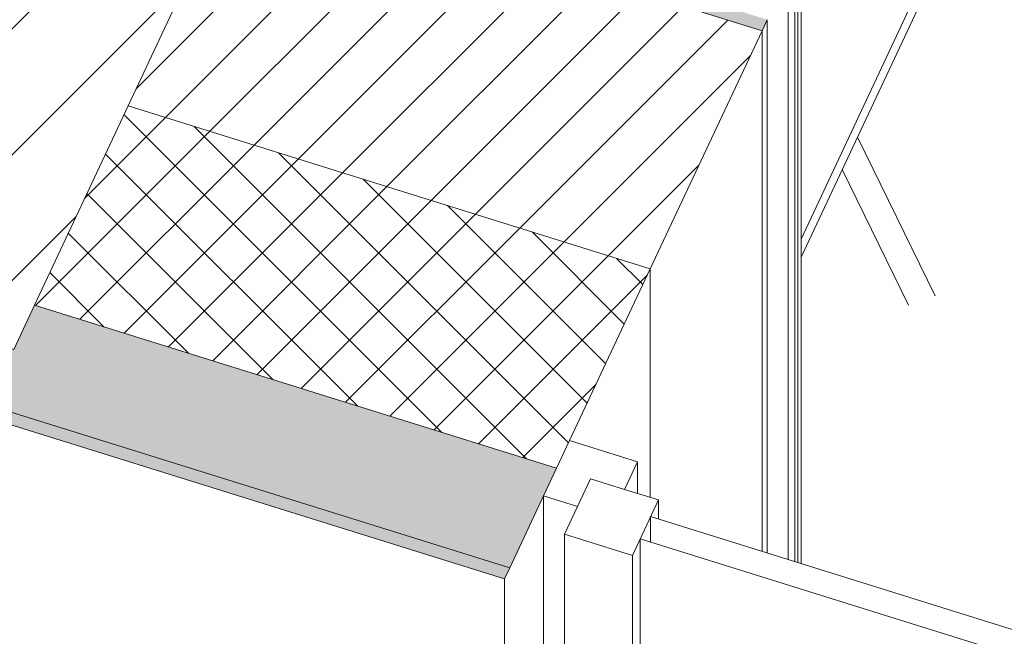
# Model space of a CAD drawing. Header units: millimetres. Extents: x -21126 to 28102, y -1237 to 9397.
# Tile 7 of 226: x -18972 to -18253, y 4939 to 5389. Entities that reach past the tile are written whole.
import ezdxf

# ---------------------------------------------------------------- set-up
doc = ezdxf.new("R2010")
doc.units = ezdxf.units.MM
doc.header["$MEASUREMENT"] = 0
doc.linetypes.add('Wipeout_Contour', pattern=[1000, 0, -1000])
for name, color, linetype in [('10_ESTR_Pilars', 7, 'Continuous'), ('12_FAÇ_Façana', 7, 'Continuous'), ('Nuevo_08_E_Envans secs', 7, 'Continuous'), ('Nuevo_09_EI_Mobiliari general', 7, 'Continuous'), ('Ventanas Archicad', 7, 'Continuous')]:
    doc.layers.add(name, color=color, linetype=linetype)
for name, color, linetype, lineweight in [('10_ESTR_Pilars_Pluma_Nº__28', 7, 'Continuous', 20), ('10_ESTR_Pilars_Pluma_Nº__42', 8, 'Continuous', 25), ('12_FAÇ_Façana_Pluma_Nº__2', 8, 'Continuous', 5), ('12_FAÇ_Façana_Pluma_Nº__47', 7, 'Continuous', 20), ('12_FAÇ_Façana_Pluma_Nº__7', 7, 'Continuous', 5), ('Nuevo_08_E_Envans secs_Pluma_Nº__47', 7, 'Continuous', 20), ('Nuevo_09_EI_Mobiliari general_Pluma_Nº__1', 7, 'Continuous', 5), ('Ventanas Archicad_Pluma_Nº__1', 7, 'Continuous', 5)]:
    doc.layers.add(name, color=color, linetype=linetype, lineweight=lineweight)
for name, color, linetype, lineweight, true_color in [('12_FAÇ_Façana_Pluma_Nº__102', 7, 'Continuous', 5, 0xcccccc), ('12_FAÇ_Façana_Pluma_Nº__174', 7, 'Continuous', 13, 0xe4ad2c), ('12_FAÇ_Façana_Pluma_Nº__176', 7, 'Continuous', 15, 0x93a0c6)]:
    doc.layers.add(name, color=color, linetype=linetype, lineweight=lineweight, true_color=true_color)

# ---------------------------------------------------------------- blocks, each defined once
blk = doc.blocks.new('Elem Sección_12_1')
at = {"color": 254, "linetype": 'Wipeout_Contour', "lineweight": 0, "ltscale": 79584.155673}
blk.add_wipeout([(-18976.51, 5148.03), (-18807.59, 5507.82), (-19315.79, 5666.54), (-19484.71, 5306.74)], dxfattribs=at).dxf.layer = '10_ESTR_Pilars'
at = {"layer": '10_ESTR_Pilars_Pluma_Nº__42', "linetype": 'Continuous', "lineweight": 25}
h = blk.add_hatch(dxfattribs=at)
h.set_pattern_fill('00_GCT_trama_45º_e1_400__05', color=8, style=0, pattern_type=2)
h.set_pattern_definition([(45, (0, 0), (-45.96194, 45.96194), [])])
h.paths.add_polyline_path([(-18976.51, 5148.03), (-18807.59, 5507.82), (-19315.79, 5666.54), (-19484.71, 5306.74)])
at = {"layer": '10_ESTR_Pilars_Pluma_Nº__28', "color": 7, "linetype": 'Continuous', "lineweight": 20}
for p, q in [((-19315.79, 5666.54), (-18807.59, 5507.82)), ((-19484.71, 5306.74), (-18976.51, 5148.03))]:
    blk.add_line(p, q, dxfattribs=at)
at = {"layer": '10_ESTR_Pilars_Pluma_Nº__28', "color": 7, "linetype": 'Continuous', "lineweight": 20, "flags": 128}
for points in [[(-19315.79, 5666.54), (-19465.73, 5347.17), (-19484.71, 5306.74)], [(-18807.59, 5507.82), (-18811.38, 5499.74), (-18893, 5325.9), (-18961.32, 5180.37), (-18976.51, 5148.03)]]:
    blk.add_lwpolyline(points, dxfattribs=at)
blk = doc.blocks.new('Elem Sección_27_1')
at = {"layer": '12_FAÇ_Façana_Pluma_Nº__102', "linetype": 'Continuous', "lineweight": 0, "true_color": 0xe5e5e5}
for points in [[(-18961.32, 5180.37), (-18976.51, 5148.03), (-19484.71, 5306.74), (-19503.69, 5266.31), (-18614.27, 4988.54), (-18580.11, 5061.31)], [(-19503.69, 5266.31), (-19507.49, 5258.23), (-18618.07, 4980.46), (-18614.27, 4988.54)]]:
    blk.add_hatch(color=254, dxfattribs=at).paths.add_polyline_path(points)
at = {"layer": '12_FAÇ_Façana_Pluma_Nº__174', "linetype": 'Continuous', "lineweight": 13, "true_color": 0xe4ad2c}
h = blk.add_hatch(dxfattribs=at)
h.set_pattern_fill('SATE_Aislamiento_0001', color=42, style=0, pattern_type=2)
h.set_pattern_definition([(45, (0, 0), (-21.213203, 21.213203), []), (135, (0, 0), (21.213203, 21.213203), [])])
h.paths.add_polyline_path([(-18511.78, 5206.85), (-18893, 5325.9), (-18961.32, 5180.37), (-18580.11, 5061.31)])
at = {"layer": '12_FAÇ_Façana_Pluma_Nº__176', "linetype": 'Continuous', "lineweight": 0, "true_color": 0x495063}
blk.add_hatch(color=251, dxfattribs=at).paths.add_polyline_path([(-18430.17, 5380.68), (-18426.37, 5388.77), (-18807.59, 5507.82), (-18811.38, 5499.74)])
at = {"layer": '12_FAÇ_Façana_Pluma_Nº__2', "linetype": 'Continuous', "lineweight": 5}
h = blk.add_hatch(dxfattribs=at)
h.set_pattern_fill('Ceramic_0001', color=8, style=0, pattern_type=2)
h.set_pattern_definition([(45, (0, 0), (-21.213203, 21.213203), [])])
h.paths.add_polyline_path([(-18511.78, 5206.85), (-18430.17, 5380.68), (-18811.38, 5499.74), (-18893, 5325.9)])
at = {"layer": '12_FAÇ_Façana_Pluma_Nº__47', "color": 7, "linetype": 'Continuous', "lineweight": 20}
for p, q in [((-18426.37, 5388.77), (-18426.37, 4999.39)), ((-18430.17, 5000.58), (-18430.17, 5380.68)), ((-18511.78, 5039.97), (-18511.78, 5206.85)), ((-18618.07, 4239.42), (-18618.07, 4980.46))]:
    blk.add_line(p, q, dxfattribs=at)
at = {"layer": '12_FAÇ_Façana_Pluma_Nº__7', "color": 7, "linetype": 'Continuous', "lineweight": 5}
for p, q in [((-18811.38, 5499.74), (-18430.17, 5380.68)), ((-18893, 5325.9), (-18511.78, 5206.85)), ((-19503.69, 5266.31), (-18614.27, 4988.54)), ((-19507.49, 5258.23), (-18618.07, 4980.46)), ((-18961.32, 5180.37), (-18580.11, 5061.31))]:
    blk.add_line(p, q, dxfattribs=at)
at = {"layer": '12_FAÇ_Façana_Pluma_Nº__7', "color": 7, "linetype": 'Continuous', "lineweight": 5, "flags": 128}
blk.add_lwpolyline([(-18426.37, 5388.77), (-18430.17, 5380.68), (-18511.78, 5206.85), (-18570.62, 5081.53), (-18580.11, 5061.31), (-18589.6, 5041.1), (-18614.27, 4988.54), (-18618.07, 4980.46)], dxfattribs=at)
blk = doc.blocks.new('Elem Sección_33_1')
at = {"layer": 'Ventanas Archicad', "linetype": 'Continuous', "lineweight": 0, "true_color": 0x000000}
h = blk.add_hatch(dxfattribs=at)
h.set_pattern_fill('Hormigón_en_Masa_0001', color=18, style=0, pattern_type=2)
h.set_pattern_definition([(0, (0, 0), (0, 779.423), [48.75, -401.25]), (0, (225, 389.7), (0, 779.423), [48.75, -401.25]), (60, (0, 0), (-675, 389.71), [48.75, -401.25]), (60, (450, 0), (-675, 389.71), [48.75, -401.25]), (120, (48.75, 0), (675, 389.71), [48.75, -401.25]), (120, (498.75, 0), (675, 389.71), [48.75, -401.25]), (0, (0, 75), (0, 150), [0, -150, 0, -225]), (45, (75, 75), (-106.066, 106.066), [0, -112.5, 0, -187.5])])
h.paths.add_polyline_path([(-18555.34, 5053.57), (-18574.31, 5013.15), (-18524.77, 4997.67), (-18505.79, 5038.1)])
at = {"layer": 'Ventanas Archicad_Pluma_Nº__1', "color": 7, "linetype": 'Continuous', "lineweight": 5}
for p, q in [((-18570.62, 5081.53), (-18521.07, 5066.05)), ((-18521.07, 5066.05), (-18530.56, 5045.84)), ((-18521.07, 5066.05), (-18521.07, 5042.87)), ((-18589.6, 4344.08), (-18589.6, 5041.1)), ((-18589.6, 5041.1), (-18564.83, 5033.36)), ((-18505.79, 5038.1), (-18524.77, 4997.67)), ((-18505.79, 5038.1), (-18505.79, 5024.19)), ((-18511.48, 5007.43), (-18511.48, 5025.97)), ((-17470.93, 4701), (-18511.48, 5025.97)), ((-18574.31, 4723.27), (-18574.31, 5013.15)), ((-18574.31, 5013.15), (-18524.77, 4997.67)), ((-18519.07, 4719.93), (-18519.07, 5009.8)), ((-18519.07, 5009.8), (-17478.52, 4684.83)), ((-18524.77, 4997.67), (-18524.77, 4707.8))]:
    blk.add_line(p, q, dxfattribs=at)
at = {"layer": 'Ventanas Archicad_Pluma_Nº__1', "color": 7, "linetype": 'Continuous', "lineweight": 5, "flags": 128}
for points in [[(-18555.34, 5053.57), (-18564.83, 5033.36), (-18574.31, 5013.15)], [(-18555.34, 5053.57), (-18530.56, 5045.84), (-18505.79, 5038.1)]]:
    blk.add_lwpolyline(points, dxfattribs=at)
blk = doc.blocks.new('Elem Sección_68_1')
at = {"layer": 'Nuevo_08_E_Envans secs_Pluma_Nº__47', "color": 7, "linetype": 'Continuous', "lineweight": 20}
for p, q in [((-18403.98, 5436.47), (-18403.98, 4992.4)), ((-18401.7, 5441.32), (-18401.7, 5228.47)), ((-18406.25, 5431.62), (-18406.25, 4993.11)), ((-18411.19, 4994.65), (-18411.19, 5421.11)), ((-18401.7, 5215.27), (-18401.7, 4991.69))]:
    blk.add_line(p, q, dxfattribs=at)
blk = doc.blocks.new('Elem Sección_87_1')
at = {"layer": 'Nuevo_09_EI_Mobiliari general_Pluma_Nº__1', "color": 7, "linetype": 'Continuous', "lineweight": 5}
for p, q in [((-18401.7, 5228.47), (-18287.82, 5471.03)), ((-18401.7, 5215.27), (-18287.82, 5457.83)), ((-18401.7, 5215.27), (-18401.7, 5228.47))]:
    blk.add_line(p, q, dxfattribs=at)
blk = doc.blocks.new('Elem Sección_91_1')
at = {"layer": 'Nuevo_09_EI_Mobiliari general_Pluma_Nº__1', "color": 7, "linetype": 'Continuous', "lineweight": 5}
for p, q in [((-18303.83, 5187.27), (-18360.45, 5303.12)), ((-18323.33, 5180.42), (-18371.65, 5279.28))]:
    blk.add_line(p, q, dxfattribs=at)

msp = doc.modelspace()

# ---------------------------------------------------------------- block references
at = {"layer": '10_ESTR_Pilars', "lineweight": 0}
msp.add_blockref('Elem Sección_12_1', (0, 0), dxfattribs=at)
at = {"layer": 'Nuevo_09_EI_Mobiliari general', "lineweight": 0}
msp.add_blockref('Elem Sección_91_1', (0, 0), dxfattribs=at)

# ---------------------------------------------------------------- next in the draw order: block references
at = {"layer": '12_FAÇ_Façana', "lineweight": 0}
msp.add_blockref('Elem Sección_27_1', (0, 0), dxfattribs=at)

# ---------------------------------------------------------------- next in the draw order: block references
at = {"layer": 'Ventanas Archicad', "lineweight": 0}
msp.add_blockref('Elem Sección_33_1', (0, 0), dxfattribs=at)

# ---------------------------------------------------------------- next in the draw order: block references
at = {"layer": 'Nuevo_08_E_Envans secs', "lineweight": 0}
msp.add_blockref('Elem Sección_68_1', (0, 0), dxfattribs=at)

# ---------------------------------------------------------------- next in the draw order: block references
at = {"layer": 'Nuevo_09_EI_Mobiliari general', "lineweight": 0}
msp.add_blockref('Elem Sección_87_1', (0, 0), dxfattribs=at)

doc.saveas('drawing.dxf')
